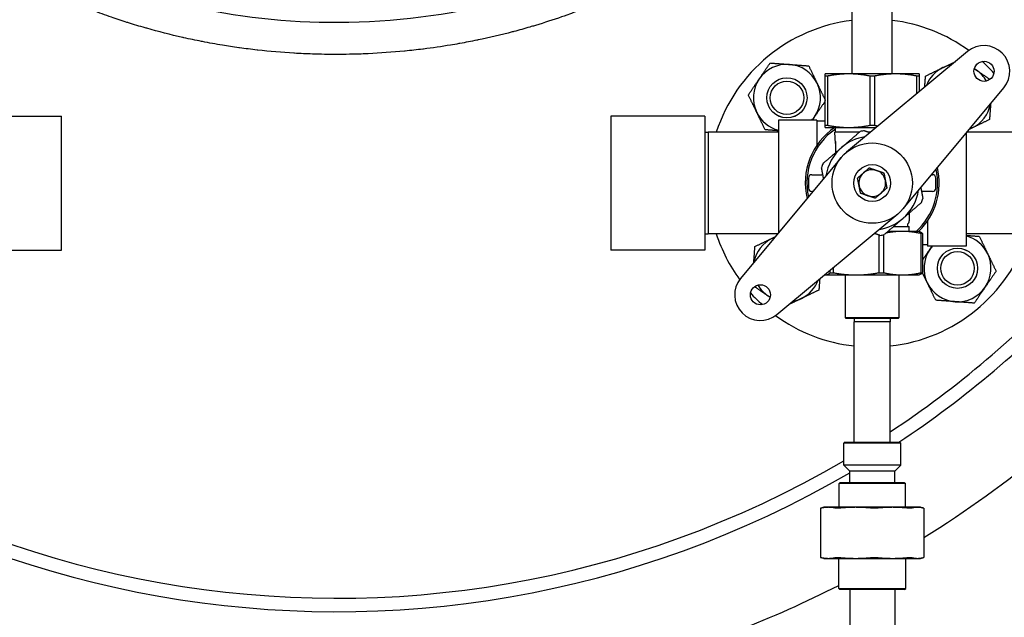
# Model space of a CAD drawing. Header units: inches. Extents: x 18 to 846, y -44 to 561.
# Tile 107 of 256: x 130 to 149, y 212 to 223. Entities that reach past the tile are written whole.
import ezdxf

# ---------------------------------------------------------------- set-up
doc = ezdxf.new("R2010")
doc.units = ezdxf.units.IN
doc.header["$LTSCALE"] = 24
doc.header["$MEASUREMENT"] = 0
doc.layers.add('Visible (ANSI)', color=7, linetype='Continuous', lineweight=30)

msp = doc.modelspace()

# ---------------------------------------------------------------- linework, layer by layer
at = {"layer": 'Visible (ANSI)'}
for p, q in [((145.81912, 221.6815), (145.81912, 222.83686)), ((146.56912, 221.6815), (146.56912, 222.83686)), ((147.97317, 222.09902), (145.71456, 220.22064)), ((145.75662, 221.6815), (145.31912, 221.6815)), ((145.3602, 221.64056), (145.31912, 221.64056)), ((145.31912, 220.72245), (145.31912, 221.64056)), ((145.3602, 221.64056), (145.3602, 220.72245)), ((146.63162, 221.6815), (145.75662, 221.6815)), ((146.2352, 221.64056), (146.15304, 221.64056)), ((146.15304, 220.72245), (146.15304, 221.64056)), ((146.2352, 221.64056), (146.2352, 220.72245)), ((147.06912, 221.6815), (146.63162, 221.6815)), ((147.06912, 221.64056), (147.02804, 221.64056)), ((147.02804, 221.31301), (147.02804, 221.64056)), ((147.06912, 221.64056), (147.06912, 221.34717)), ((146.77077, 219.16444), (148.64914, 221.42305)), ((129.31912, 220.894), (131.06912, 220.894)), ((131.06912, 218.394), (131.06912, 220.894)), ((141.31912, 220.894), (141.31912, 218.394)), ((143.06912, 220.894), (141.31912, 220.894)), ((143.06912, 220.894), (143.06912, 218.394)), ((144.44412, 220.8195), (144.44412, 218.71269)), ((145.16212, 220.8195), (144.44412, 220.8195)), ((145.16212, 220.8195), (145.16212, 220.34932)), ((145.31912, 220.7975), (145.16212, 220.7975)), ((143.06912, 220.59237), (143.13162, 220.594)), ((143.13162, 220.594), (143.13162, 218.694)), ((144.44412, 220.594), (143.13162, 220.594)), ((145.31912, 220.72245), (145.3602, 220.72245)), ((145.31912, 220.6815), (145.75662, 220.6815)), ((145.95451, 220.5925), (145.49412, 220.5925)), ((145.50662, 220.38503), (145.49412, 220.5925)), ((145.50662, 220.5925), (145.50662, 220.6815)), ((145.75662, 220.6815), (146.2687, 220.6815)), ((146.16169, 220.5925), (146.13213, 220.5925)), ((146.15304, 220.72245), (146.2352, 220.72245)), ((150.34508, 220.594), (147.95966, 220.594)), ((145.50662, 220.41792), (145.50662, 220.20664)), ((147.94412, 220.57531), (147.94412, 218.4685)), ((145.61748, 220.12357), (143.73911, 217.86496)), ((145.00662, 219.73775), (145.00662, 219.55025)), ((145.06912, 219.80025), (145.25662, 219.80025)), ((145.27386, 219.80025), (145.25662, 219.80025)), ((147.29954, 219.80025), (147.31912, 219.80025)), ((147.38162, 219.55025), (147.38162, 219.73775)), ((145.0887, 219.48775), (145.06912, 219.48775)), ((147.11439, 219.48775), (147.13162, 219.48775)), ((147.31912, 219.48775), (147.13162, 219.48775)), ((144.41508, 217.18899), (146.67369, 219.06736)), ((146.88162, 219.08136), (146.88162, 218.93761)), ((146.88162, 218.91724), (146.88162, 218.93761)), ((147.22612, 218.93868), (147.22612, 218.4685)), ((146.88162, 218.829), (146.5887, 218.829)), ((146.88162, 218.74185), (146.88162, 218.829)), ((143.06912, 218.69564), (143.13162, 218.694)), ((144.42858, 218.694), (143.13162, 218.694)), ((146.3233, 217.9703), (146.3233, 218.67203)), ((146.40424, 218.67911), (146.40424, 217.9703)), ((146.7554, 218.74185), (146.48754, 218.74185)), ((147.06912, 218.74185), (146.7554, 218.74185)), ((147.06912, 218.74185), (147.08235, 218.73704)), ((147.1348, 218.70091), (147.10656, 218.70091)), ((147.10656, 217.9703), (147.10656, 218.70091)), ((147.1348, 218.70091), (147.1348, 217.9703)), ((150.69162, 218.694), (147.94412, 218.694)), ((129.31912, 218.394), (131.06912, 218.394)), ((143.06912, 218.394), (141.31912, 218.394)), ((147.22612, 218.4905), (147.1348, 218.4905)), ((147.94412, 218.4685), (147.22612, 218.4685)), ((145.41086, 217.9703), (145.41086, 218.01713)), ((145.46356, 218.06096), (145.46356, 217.9703)), ((145.31912, 217.92935), (145.30952, 217.93285)), ((145.31912, 217.92935), (145.33215, 217.92935)), ((145.33215, 217.92935), (145.89343, 217.92935)), ((145.41086, 217.9703), (145.46356, 217.9703)), ((145.69412, 217.13298), (145.69412, 217.92935)), ((145.89343, 217.92935), (146.7554, 217.92935)), ((146.3233, 217.9703), (146.40424, 217.9703)), ((146.69412, 217.13298), (146.69412, 217.92935)), ((146.7554, 217.92935), (147.06912, 217.92935)), ((147.06912, 217.92935), (147.08235, 217.93417)), ((147.10656, 217.9703), (147.1348, 217.9703)), ((145.69412, 217.13298), (146.69412, 217.13298)), ((145.70975, 217.11735), (145.69412, 217.13298)), ((146.6785, 217.11735), (145.70975, 217.11735)), ((145.85826, 217.11735), (145.85662, 217.05485)), ((146.52999, 217.11735), (146.53162, 217.05485)), ((146.6785, 217.11735), (146.69412, 217.13298)), ((146.53162, 217.05485), (145.85662, 217.05485)), ((145.85662, 214.80485), (145.85662, 217.05485)), ((146.53162, 214.80485), (146.53162, 217.05485)), ((145.6785, 214.80485), (145.66287, 214.78923)), ((145.66287, 214.37514), (145.66287, 214.78923)), ((146.72537, 214.78923), (145.66287, 214.78923)), ((145.6785, 214.80485), (146.70975, 214.80485)), ((146.70975, 214.80485), (146.72537, 214.78923)), ((146.72537, 214.37514), (146.72537, 214.78923)), ((146.72537, 214.37514), (145.66287, 214.37514)), ((145.77412, 214.26389), (145.66287, 214.37514)), ((146.61412, 214.26389), (146.72537, 214.37514)), ((146.61412, 214.26389), (145.77412, 214.26389)), ((145.77412, 214.05485), (145.77412, 214.26389)), ((146.61412, 214.05485), (146.61412, 214.26389)), ((145.59621, 214.05485), (145.57537, 214.03402)), ((146.81287, 214.03402), (145.57537, 214.03402)), ((145.57537, 213.59085), (145.57537, 214.03402)), ((145.59621, 214.05485), (146.79204, 214.05485)), ((146.79204, 214.05485), (146.81287, 214.03402)), ((146.81287, 213.59085), (146.81287, 214.03402)), ((145.231, 213.57377), (145.231, 212.65544)), ((145.29412, 213.59085), (145.23605, 213.57529)), ((145.37779, 213.59085), (145.29412, 213.59085)), ((145.88484, 213.59085), (145.37779, 213.59085)), ((146.57307, 213.59085), (145.88484, 213.59085)), ((147.03931, 213.59085), (146.57307, 213.59085)), ((147.09412, 213.59085), (147.03931, 213.59085)), ((147.09412, 213.59085), (147.1522, 213.57529)), ((147.15724, 213.57377), (147.15724, 212.65544)), ((145.29412, 212.63835), (145.23605, 212.65391)), ((145.29412, 212.63835), (145.37779, 212.63835)), ((145.37779, 212.63835), (145.88484, 212.63835)), ((145.56912, 212.07569), (145.56912, 212.63835)), ((145.88484, 212.63835), (146.57307, 212.63835)), ((146.57307, 212.63835), (147.03931, 212.63835)), ((146.81912, 212.07569), (146.81912, 212.63835)), ((147.03931, 212.63835), (147.09412, 212.63835)), ((147.09412, 212.63835), (147.1522, 212.65391)), ((145.56912, 212.07569), (146.81912, 212.07569)), ((145.58996, 212.05485), (145.56912, 212.07569)), ((146.79829, 212.05485), (145.58996, 212.05485)), ((145.77412, 212.05485), (145.77412, 208.03485)), ((146.61412, 212.05485), (146.61412, 208.03485)), ((146.79829, 212.05485), (146.81912, 212.07569))]:
    msp.add_line(p, q, dxfattribs=at)
for centre, radius in [((148.28009, 221.72997), 0.1875), ((144.60313, 221.23499), 0.37513), ((144.60313, 221.23499), 0.375), ((144.60313, 221.23499), 0.3125), ((146.19412, 219.644), 0.75), ((146.19412, 219.644), 0.344), ((147.78511, 218.05301), 0.37513), ((147.78511, 218.05301), 0.375), ((147.78511, 218.05301), 0.3125), ((144.10816, 217.55804), 0.1875)]:
    msp.add_circle(centre, radius, dxfattribs=at)
for centre, radius, start, end in [((146.19412, 219.644), 3.06, 97.039237, 161.913195), ((146.19412, 219.644), 3.06, 53.919004, 82.960763), ((148.28009, 221.72997), 0.48, 320.25137, 129.74863), ((146.19412, 219.644), 3.06, 42.104047, 47.895953), ((144.60313, 221.23499), 0.625, 85.713388, 145.713388), ((144.60313, 221.23499), 0.625, 25.713388, 85.713388), ((147.78511, 221.23499), 0.625, 115.713388, 159.230849), ((147.78511, 221.23499), 0.625, 100.266412, 115.713388), ((147.78511, 221.23499), 0.625, 55.713388, 59.928068), ((147.78511, 221.23499), 0.625, 30.071932, 55.713388), ((144.60313, 221.23499), 0.625, 145.713388, 205.713388), ((144.60313, 221.23499), 0.625, 325.713388, 25.713388), ((144.60313, 221.23499), 0.625, 205.713388, 255.261041), ((147.78511, 221.23499), 0.625, 295.713388, 349.733588), ((144.60313, 221.23499), 0.625, 318.334212, 325.713388), ((146.19412, 219.644), 1.25, 123.901262, 193.381472), ((146.19412, 219.644), 1.21875, 124.339995, 192.271497), ((146.19412, 219.644), 0.9875, 98.360901, 103.129341), ((147.78511, 221.23499), 0.625, 290.769151, 295.713388), ((146.19412, 219.644), 0.875, 98.745911, 130.745121), ((146.19412, 219.644), 0.875, 130.745121, 171.254089), ((146.19412, 219.644), 0.9875, 158.360901, 163.129341), ((146.19412, 219.644), 0.25, 71.227364, 131.227364), ((146.19412, 219.644), 0.25, 11.227364, 71.227364), ((146.19412, 219.644), 1.21875, 312.249407, 12.271497), ((146.19412, 219.644), 1.25, 313.803375, 13.381472), ((145.06912, 219.73775), 0.0625, 90, 180), ((146.19412, 219.644), 0.25, 131.227364, 191.227364), ((146.19412, 219.644), 0.25, 311.227364, 11.227364), ((147.31912, 219.73775), 0.0625, 0, 90), ((145.06912, 219.55025), 0.0625, 180, 270), ((146.19412, 219.644), 0.25, 191.227364, 251.227364), ((146.19412, 219.644), 0.875, 310.745121, 351.254089), ((147.31912, 219.55025), 0.0625, 270, 0), ((146.19412, 219.644), 0.25, 251.227364, 311.227364), ((146.19412, 219.644), 0.9875, 338.360901, 343.129341), ((146.19412, 219.644), 0.875, 278.745911, 310.745121), ((146.88099, 218.86275), 0.03125, 119.332695, 245.235079), ((146.85037, 218.91724), 0.03125, 299.332695, 0), ((146.92026, 218.94788), 0.125, 245.235079, 251.994266), ((136.19412, 230.644), 18.75, 219.593259, 300.331352), ((146.19412, 219.644), 3.06, 198.086805, 216.080996), ((144.60313, 218.05301), 0.625, 115.713388, 169.733588), ((144.60313, 218.05301), 0.625, 110.769151, 115.713388), ((146.19412, 219.644), 0.9875, 278.360901, 283.129341), ((146.19412, 219.644), 3.06, 276.33227, 341.913195), ((147.78511, 218.05301), 0.625, 25.713388, 75.261041), ((136.19412, 230.644), 20.75, 216.04291, 254.548307), ((136.19412, 230.644), 19, 219.669737, 300.278959), ((136.19412, 230.644), 19, 219.669737, 300.278959), ((147.78511, 218.05301), 0.625, 145.713388, 205.713388), ((147.78511, 218.05301), 0.625, 138.334212, 145.713388), ((147.78511, 218.05301), 0.625, 325.713388, 25.713388), ((144.10816, 217.55804), 0.48, 140.25137, 309.74863), ((136.19412, 230.644), 18.75, 303.458533, 317.17781), ((144.60313, 218.05301), 0.625, 210.071932, 235.713388), ((144.60313, 218.05301), 0.625, 295.713388, 339.230849), ((136.19412, 230.644), 19, 303.525568, 316.966917), ((136.19412, 230.644), 19, 303.525568, 316.966917), ((147.78511, 218.05301), 0.625, 205.713388, 265.713388), ((147.78511, 218.05301), 0.625, 265.713388, 325.713388), ((146.19412, 219.644), 3.06, 222.104047, 227.895953), ((144.60313, 218.05301), 0.625, 235.713388, 239.928068), ((144.60313, 218.05301), 0.625, 280.266412, 295.713388), ((146.19412, 219.644), 3.06, 233.919004, 263.66773), ((136.19412, 230.644), 20.75, 301.893568, 317.344369), ((136.19412, 230.644), 20.75, 285.451693, 296.859693)]:
    msp.add_arc(centre, radius, start, end, dxfattribs=at)
for points, knots in [([(144.50662, 225.2936), (144.41584, 225.2006), (144.32326, 225.10975), (144.22912, 225.02112), (144.21622, 225.00897), (144.20329, 224.99687), (144.19033, 224.9848), (144.15639, 224.95321), (144.12225, 224.9219), (144.08793, 224.89089), (144.05246, 224.85883), (144.01672, 224.82703), (143.98072, 224.79547), (143.96791, 224.78424), (143.95507, 224.77304), (143.94219, 224.76188), (143.94198, 224.76169), (143.94176, 224.7615), (143.94155, 224.76132), (143.78476, 224.62537), (143.62317, 224.49419), (143.45754, 224.36813), (143.44409, 224.3579), (143.43062, 224.34769), (143.41712, 224.33753), (143.34006, 224.27949), (143.26215, 224.22256), (143.18347, 224.16676), (143.16982, 224.15708), (143.15615, 224.14743), (143.14245, 224.13782), (142.96903, 224.01611), (142.79198, 223.89989), (142.61221, 223.78939), (142.59853, 223.78098), (142.58484, 223.77261), (142.57113, 223.76427), (142.49687, 223.71908), (142.42217, 223.67487), (142.3471, 223.63165), (142.33665, 223.62563), (142.3262, 223.61964), (142.31573, 223.61366), (142.30242, 223.60605), (142.2891, 223.59848), (142.27576, 223.59093), (142.11684, 223.50103), (141.95546, 223.41501), (141.79198, 223.33295), (141.76681, 223.32032), (141.74159, 223.30777), (141.71631, 223.29532), (141.70378, 223.28915), (141.69123, 223.283), (141.67867, 223.27687), (141.59119, 223.23418), (141.50314, 223.19262), (141.41459, 223.15219), (141.40238, 223.14661), (141.39017, 223.14106), (141.37794, 223.13553), (141.18605, 223.04874), (140.99182, 222.96724), (140.79586, 222.8911), (140.78447, 222.88667), (140.77308, 222.88226), (140.76168, 222.87787), (140.66798, 222.8418), (140.5739, 222.80694), (140.4795, 222.77331), (140.46872, 222.76946), (140.45794, 222.76564), (140.44715, 222.76183), (140.43134, 222.75625), (140.41552, 222.7507), (140.39969, 222.74518), (140.23898, 222.68919), (140.07695, 222.63656), (139.91383, 222.5873), (139.88738, 222.57932), (139.8609, 222.57142), (139.8344, 222.56361), (139.82505, 222.56085), (139.8157, 222.55811), (139.80635, 222.55538), (139.7067, 222.52628), (139.60667, 222.49843), (139.50631, 222.47183), (139.49768, 222.46955), (139.48904, 222.46727), (139.48039, 222.465), (139.26842, 222.40931), (139.05507, 222.35924), (138.84072, 222.31473), (138.83364, 222.31326), (138.82657, 222.3118), (138.81949, 222.31034), (138.71451, 222.28873), (138.60928, 222.26845), (138.50386, 222.2495), (138.49763, 222.24838), (138.49139, 222.24726), (138.48515, 222.24615), (138.43299, 222.23685), (138.38078, 222.22788), (138.32853, 222.21923), (138.16068, 222.19145), (137.99224, 222.16699), (137.82334, 222.14584), (137.81881, 222.14528), (137.81428, 222.14471), (137.80976, 222.14415), (137.70012, 222.13054), (137.5903, 222.11832), (137.48033, 222.1075), (137.4767, 222.10715), (137.47306, 222.10679), (137.46942, 222.10644), (137.24373, 222.08442), (137.01743, 222.06828), (136.79088, 222.05799), (136.78917, 222.05792), (136.78745, 222.05784), (136.78574, 222.05776), (136.67224, 222.05266), (136.55869, 222.04902), (136.44511, 222.04686), (136.44439, 222.04684), (136.44367, 222.04683), (136.44295, 222.04681), (136.36248, 222.04529), (136.28201, 222.04451), (136.20154, 222.04447), (136.05333, 222.04438), (135.90511, 222.0468), (135.75701, 222.05172), (135.75573, 222.05176), (135.75445, 222.05181), (135.75318, 222.05185), (135.64024, 222.05563), (135.52738, 222.06087), (135.41459, 222.06756), (135.41229, 222.0677), (135.40999, 222.06784), (135.40768, 222.06798), (135.18206, 222.08149), (134.95666, 222.10083), (134.73191, 222.12603), (134.72772, 222.1265), (134.72353, 222.12697), (134.71935, 222.12744), (134.61016, 222.13979), (134.50112, 222.15352), (134.39229, 222.16863), (134.38725, 222.16933), (134.38221, 222.17004), (134.37717, 222.17074), (134.27559, 222.18497), (134.17418, 222.2004), (134.07299, 222.21704), (133.94892, 222.23744), (133.82507, 222.25968), (133.70153, 222.28374), (133.69491, 222.28503), (133.68829, 222.28633), (133.68167, 222.28763), (133.57133, 222.30931), (133.46123, 222.33245), (133.35146, 222.35706), (133.34406, 222.35872), (133.33666, 222.36038), (133.32927, 222.36206), (133.10505, 222.41275), (132.88215, 222.46957), (132.66112, 222.53253), (132.65213, 222.53509), (132.64315, 222.53766), (132.63417, 222.54024), (132.58066, 222.55561), (132.52726, 222.57134), (132.47397, 222.58744), (132.4231, 222.6028), (132.37233, 222.61849), (132.32168, 222.63451), (132.31186, 222.63762), (132.30204, 222.64074), (132.29223, 222.64387), (132.19481, 222.67495), (132.09781, 222.70725), (132.00128, 222.74076), (131.88567, 222.78089), (131.7705, 222.82285), (131.65587, 222.86663), (131.6444, 222.87102), (131.63294, 222.87542), (131.62147, 222.87984), (131.52374, 222.91752), (131.4264, 222.95654), (131.32954, 222.99689), (131.31749, 223.00191), (131.30544, 223.00695), (131.29341, 223.01201), (131.09056, 223.09732), (130.88989, 223.18848), (130.69215, 223.28539), (130.67935, 223.29166), (130.66656, 223.29796), (130.65379, 223.30428), (130.63458, 223.31378), (130.61541, 223.32334), (130.59626, 223.33295), (130.5245, 223.36897), (130.45314, 223.40576), (130.38222, 223.4433), (130.36912, 223.45023), (130.35604, 223.45719), (130.34298, 223.46417), (130.24486, 223.51661), (130.14761, 223.5705), (130.05131, 223.6258), (129.95341, 223.68203), (129.85618, 223.73991), (129.75974, 223.79942), (129.74607, 223.80786), (129.73242, 223.81633), (129.71878, 223.82483), (129.62788, 223.88151), (129.5377, 223.93965), (129.44836, 223.99923), (129.43466, 224.00836), (129.42098, 224.01753), (129.40732, 224.02674), (129.21787, 224.15439), (129.03229, 224.28856), (128.85158, 224.42898), (128.83819, 224.43938), (128.82483, 224.44982), (128.81149, 224.4603), (128.72911, 224.525), (128.64775, 224.591), (128.56753, 224.65828), (128.55434, 224.66935), (128.54117, 224.68044), (128.52804, 224.69158), (128.50057, 224.71486), (128.47324, 224.7383), (128.44605, 224.76188), (128.39979, 224.802), (128.35395, 224.84253), (128.30855, 224.88346), (128.21434, 224.96839), (128.12153, 225.05549), (128.03037, 225.14469), (128.01768, 225.15711), (128.00502, 225.16956), (127.99239, 225.18206), (127.91954, 225.25417), (127.84776, 225.32762), (127.77719, 225.40236), (127.76513, 225.41514), (127.7531, 225.42795), (127.74111, 225.4408), (127.71113, 225.47292), (127.68137, 225.50528), (127.65185, 225.53787), (127.53229, 225.66984), (127.41652, 225.80557), (127.30511, 225.94475), (127.29469, 225.95778), (127.2843, 225.97083), (127.27395, 225.98392), (127.21039, 226.06427), (127.14829, 226.14575), (127.08774, 226.22828), (127.07811, 226.2414), (127.06853, 226.25454), (127.05898, 226.26771), (127, 226.34908), (126.94254, 226.43145), (126.88665, 226.51476), (126.81769, 226.61756), (126.75076, 226.72233), (126.68609, 226.829), (126.67796, 226.84241), (126.66987, 226.85584), (126.66181, 226.8693), (126.60702, 226.96088), (126.5539, 227.05382), (126.50271, 227.14778), (126.49563, 227.16078), (126.48858, 227.17381), (126.48157, 227.18685), (126.40162, 227.33561), (126.32641, 227.48704), (126.25632, 227.64077), (126.25097, 227.65251), (126.24564, 227.66427), (126.24035, 227.67604), (126.22056, 227.72002), (126.2012, 227.76418), (126.18226, 227.80851), (126.17746, 227.81975), (126.17268, 227.83101), (126.16793, 227.84227), (126.1253, 227.94343), (126.08488, 228.04548), (126.04676, 228.1483), (126.04296, 228.15854), (126.03919, 228.16879), (126.03543, 228.17905), (126.0183, 228.2259), (126.00164, 228.2729), (125.98546, 228.32005), (125.9821, 228.32984), (125.97876, 228.33964), (125.97544, 228.34945), (125.96143, 228.39084), (125.9478, 228.43235), (125.93453, 228.47396), (125.91971, 228.52048), (125.90532, 228.56723), (125.89137, 228.61421), (125.88615, 228.6318), (125.88099, 228.64943), (125.87589, 228.66709), (125.87332, 228.676), (125.87077, 228.68492), (125.86823, 228.69384), (125.85415, 228.74332), (125.84057, 228.79303), (125.82751, 228.84296), (125.82535, 228.85119), (125.82321, 228.85943), (125.82108, 228.86768), (125.79286, 228.97709), (125.76707, 229.0877), (125.74391, 229.19892), (125.74258, 229.20533), (125.74125, 229.21175), (125.73993, 229.21817), (125.72901, 229.27136), (125.71869, 229.32467), (125.70898, 229.37808), (125.70798, 229.3836), (125.70698, 229.38913), (125.70599, 229.39465), (125.67491, 229.56799), (125.65025, 229.74242), (125.63213, 229.91737), (125.63177, 229.92087), (125.63141, 229.92437), (125.63105, 229.92787), (125.60679, 230.1657), (125.59463, 230.40447), (125.59458, 230.64275), (125.59458, 230.64317), (125.59458, 230.64358), (125.59458, 230.644)], [0.311474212, 0.311474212, 0.311474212, 0.311474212, 0.317905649, 0.317905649, 0.317905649, 0.318787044, 0.318787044, 0.318787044, 0.321095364, 0.321095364, 0.321095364, 0.323480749, 0.323480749, 0.323480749, 0.324329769, 0.324329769, 0.324329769, 0.324343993, 0.324343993, 0.324343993, 0.334680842, 0.334680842, 0.334680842, 0.335520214, 0.335520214, 0.335520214, 0.340310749, 0.340310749, 0.340310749, 0.341142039, 0.341142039, 0.341142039, 0.351665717, 0.351665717, 0.351665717, 0.352466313, 0.352466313, 0.352466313, 0.356803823, 0.356803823, 0.356803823, 0.357407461, 0.357407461, 0.357407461, 0.358174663, 0.358174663, 0.358174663, 0.367313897, 0.367313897, 0.367313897, 0.368721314, 0.368721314, 0.368721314, 0.369419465, 0.369419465, 0.369419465, 0.374282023, 0.374282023, 0.374282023, 0.374952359, 0.374952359, 0.374952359, 0.385472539, 0.385472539, 0.385472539, 0.386084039, 0.386084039, 0.386084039, 0.391108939, 0.391108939, 0.391108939, 0.391682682, 0.391682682, 0.391682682, 0.392523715, 0.392523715, 0.392523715, 0.40106218, 0.40106218, 0.40106218, 0.402446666, 0.402446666, 0.402446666, 0.402934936, 0.402934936, 0.402934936, 0.408136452, 0.408136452, 0.408136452, 0.408584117, 0.408584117, 0.408584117, 0.419565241, 0.419565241, 0.419565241, 0.419927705, 0.419927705, 0.419927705, 0.425304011, 0.425304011, 0.425304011, 0.425622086, 0.425622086, 0.425622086, 0.428281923, 0.428281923, 0.428281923, 0.436826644, 0.436826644, 0.436826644, 0.437055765, 0.437055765, 0.437055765, 0.442601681, 0.442601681, 0.442601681, 0.442785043, 0.442785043, 0.442785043, 0.45416634, 0.45416634, 0.45416634, 0.454252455, 0.454252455, 0.454252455, 0.459954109, 0.459954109, 0.459954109, 0.459990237, 0.459990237, 0.459990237, 0.464029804, 0.464029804, 0.464029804, 0.471470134, 0.471470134, 0.471470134, 0.471534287, 0.471534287, 0.471534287, 0.477207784, 0.477207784, 0.477207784, 0.477323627, 0.477323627, 0.477323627, 0.488672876, 0.488672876, 0.488672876, 0.488884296, 0.488884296, 0.488884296, 0.494398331, 0.494398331, 0.494398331, 0.494653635, 0.494653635, 0.494653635, 0.499800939, 0.499800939, 0.499800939, 0.5061116, 0.5061116, 0.5061116, 0.506449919, 0.506449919, 0.506449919, 0.512087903, 0.512087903, 0.512087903, 0.512467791, 0.512467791, 0.512467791, 0.523988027, 0.523988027, 0.523988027, 0.5244563, 0.5244563, 0.5244563, 0.527247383, 0.527247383, 0.527247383, 0.529912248, 0.529912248, 0.529912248, 0.530428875, 0.530428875, 0.530428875, 0.535559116, 0.535559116, 0.535559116, 0.541703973, 0.541703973, 0.541703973, 0.542318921, 0.542318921, 0.542318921, 0.547563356, 0.547563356, 0.547563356, 0.54821591, 0.54821591, 0.54821591, 0.559212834, 0.559212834, 0.559212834, 0.559924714, 0.559924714, 0.559924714, 0.560994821, 0.560994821, 0.560994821, 0.565005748, 0.565005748, 0.565005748, 0.565746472, 0.565746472, 0.565746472, 0.571308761, 0.571308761, 0.571308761, 0.57696392, 0.57696392, 0.57696392, 0.577765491, 0.577765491, 0.577765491, 0.583109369, 0.583109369, 0.583109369, 0.583928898, 0.583928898, 0.583928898, 0.59529435, 0.59529435, 0.59529435, 0.596136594, 0.596136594, 0.596136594, 0.601339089, 0.601339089, 0.601339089, 0.602194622, 0.602194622, 0.602194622, 0.603984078, 0.603984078, 0.603984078, 0.607028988, 0.607028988, 0.607028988, 0.613347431, 0.613347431, 0.613347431, 0.614226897, 0.614226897, 0.614226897, 0.619301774, 0.619301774, 0.619301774, 0.620169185, 0.620169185, 0.620169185, 0.622337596, 0.622337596, 0.622337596, 0.631118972, 0.631118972, 0.631118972, 0.631940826, 0.631940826, 0.631940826, 0.636987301, 0.636987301, 0.636987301, 0.637789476, 0.637789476, 0.637789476, 0.642744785, 0.642744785, 0.642744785, 0.648859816, 0.648859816, 0.648859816, 0.649628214, 0.649628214, 0.649628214, 0.654854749, 0.654854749, 0.654854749, 0.655577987, 0.655577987, 0.655577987, 0.663826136, 0.663826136, 0.663826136, 0.664456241, 0.664456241, 0.664456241, 0.666810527, 0.666810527, 0.666810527, 0.667407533, 0.667407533, 0.667407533, 0.672768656, 0.672768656, 0.672768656, 0.673302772, 0.673302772, 0.673302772, 0.675741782, 0.675741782, 0.675741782, 0.676248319, 0.676248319, 0.676248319, 0.678386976, 0.678386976, 0.678386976, 0.68077813, 0.68077813, 0.68077813, 0.681673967, 0.681673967, 0.681673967, 0.682125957, 0.682125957, 0.682125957, 0.684631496, 0.684631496, 0.684631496, 0.685044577, 0.685044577, 0.685044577, 0.690526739, 0.690526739, 0.690526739, 0.690843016, 0.690843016, 0.690843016, 0.693463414, 0.693463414, 0.693463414, 0.693734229, 0.693734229, 0.693734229, 0.702234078, 0.702234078, 0.702234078, 0.702404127, 0.702404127, 0.702404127, 0.713956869, 0.713956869, 0.713956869, 0.713977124, 0.713977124, 0.713977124, 0.713977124]), ([(126.19412, 230.644), (126.19412, 230.0002), (126.29137, 229.35661), (126.66972, 228.11716), (126.94944, 227.52121), (127.697, 226.36185), (128.17801, 225.8049), (129.32372, 224.77929), (129.99807, 224.31832), (131.55836, 223.50729), (132.46028, 223.17851), (134.3224, 222.74731), (135.28103, 222.64065), (137.26584, 222.64776), (138.29178, 222.77795), (140.23168, 223.27732), (141.14733, 223.64173), (142.82892, 224.59234), (143.59045, 225.18407), (144.3202, 225.96974), (144.41502, 226.07732), (144.50659, 226.18691)], [-6.28318531, -6.28318531, -6.28318531, -6.28318531, -6.05008592, -6.05008592, -5.81833137, -5.81833137, -5.56784523, -5.56784523, -5.30152743, -5.30152743, -5.00175331, -5.00175331, -4.70778552, -4.70778552, -4.3927688, -4.3927688, -4.08388685, -4.08388685, -3.76720646, -3.76720646, -3.71811354, -3.71811354, -3.71811354, -3.71811354]), ([(145.50662, 220.41792), (145.50662, 220.41795), (145.50662, 220.41798), (145.50662, 220.41854), (145.50664, 220.41899), (145.50669, 220.41976), (145.50673, 220.42001), (145.50678, 220.42018), (145.50678, 220.42018), (145.50678, 220.42018)], [0, 0, 0, 0, 0.0003134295, 0.0003134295, 0.0055212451, 0.0055212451, 0.0114431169, 0.0114431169, 0.0115315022, 0.0115315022, 0.0115315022, 0.0115315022]), ([(145.24262, 213.57597), (145.23563, 213.57448), (145.23178, 213.57374), (145.23056, 213.57374), (145.23218, 213.57425), (145.23605, 213.57529)], [0.414702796, 0.414702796, 0.414702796, 0.414702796, 0.535378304, 0.535378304, 0.636105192, 0.636105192, 0.636105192, 0.636105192]), ([(145.58337, 213.57597), (145.56778, 213.57448), (145.55338, 213.57374), (145.53006, 213.57374), (145.51994, 213.57448), (145.51295, 213.57597)], [0.414702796, 0.414702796, 0.414702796, 0.414702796, 0.535378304, 0.535378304, 0.656053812, 0.656053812, 0.656053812, 0.656053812]), ([(146.28189, 213.57597), (146.26683, 213.57448), (146.25032, 213.57374), (146.21867, 213.57374), (146.2019, 213.57448), (146.18631, 213.57597)], [0.414702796, 0.414702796, 0.414702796, 0.414702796, 0.535378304, 0.535378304, 0.656053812, 0.656053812, 0.656053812, 0.656053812]), ([(146.929, 213.57597), (146.92329, 213.57448), (146.91434, 213.57374), (146.8929, 213.57374), (146.8793, 213.57448), (146.86424, 213.57597)], [0.414702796, 0.414702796, 0.414702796, 0.414702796, 0.535378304, 0.535378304, 0.656053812, 0.656053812, 0.656053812, 0.656053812]), ([(145.23605, 212.65391), (145.23218, 212.65495), (145.23056, 212.65546), (145.23178, 212.65546), (145.23563, 212.65473), (145.24262, 212.65323)], [1.312623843, 1.312623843, 1.312623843, 1.312623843, 1.413350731, 1.413350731, 1.534026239, 1.534026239, 1.534026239, 1.534026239]), ([(145.51295, 212.65323), (145.51994, 212.65473), (145.53006, 212.65546), (145.55338, 212.65546), (145.56778, 212.65473), (145.58337, 212.65323)], [1.292675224, 1.292675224, 1.292675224, 1.292675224, 1.413350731, 1.413350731, 1.534026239, 1.534026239, 1.534026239, 1.534026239]), ([(146.18631, 212.65323), (146.2019, 212.65473), (146.21867, 212.65546), (146.25032, 212.65546), (146.26683, 212.65473), (146.28189, 212.65323)], [1.292675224, 1.292675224, 1.292675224, 1.292675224, 1.413350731, 1.413350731, 1.534026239, 1.534026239, 1.534026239, 1.534026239]), ([(146.86424, 212.65323), (146.8793, 212.65473), (146.8929, 212.65546), (146.91434, 212.65546), (146.92329, 212.65473), (146.929, 212.65323)], [1.292675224, 1.292675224, 1.292675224, 1.292675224, 1.413350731, 1.413350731, 1.534026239, 1.534026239, 1.534026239, 1.534026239])]:
    msp.add_open_spline(points, degree=3, knots=knots, dxfattribs=at)
for points, weights in [([(144.08674, 221.58708), (144.18108, 221.72544), (144.29001, 221.88522)], [1, 1.0379548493, 1]), ([(144.29001, 221.88522), (144.48285, 221.87076), (144.64985, 221.85824)], [1, 1.0379548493, 1]), ([(147.51394, 221.7981), (147.62511, 221.85164), (147.7453, 221.90951)], [1, 1.02768749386, 1.0149797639]), ([(144.64985, 221.85824), (144.81685, 221.84573), (145.00968, 221.83127)], [1, 1.0379548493, 1]), ([(145.00968, 221.83127), (145.09358, 221.65705), (145.16624, 221.50616)], [1, 1.0379548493, 1]), ([(147.18883, 221.64154), (147.36306, 221.72544), (147.51394, 221.7981)], [1, 1.0379548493, 1]), ([(148.09874, 221.77761), (148.11799, 221.76448), (148.1372, 221.75139)], [1.00882983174, 1.0051002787, 1]), ([(148.1372, 221.75139), (148.2571, 221.66963), (148.39068, 221.57856)], [1, 1.03272597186, 1.00901703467]), ([(143.88346, 221.28894), (143.9924, 221.44871), (144.08674, 221.58708)], [1, 1.0379548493, 1]), ([(145.16624, 221.50616), (145.23742, 221.35836), (145.31912, 221.18869)], [1, 1.03715018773, 1.0015752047]), ([(145.31912, 221.64056), (145.31912, 221.6815), (145.31912, 221.6815)], [1.06691969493, 1.06560189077, 1]), ([(145.75662, 221.6815), (145.57038, 221.6815), (145.3602, 221.64056)], [1, 1.06560189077, 1.06691969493]), ([(146.15304, 221.64056), (145.94286, 221.6815), (145.75662, 221.6815)], [1.06691969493, 1.06560189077, 1]), ([(146.63162, 221.6815), (146.44538, 221.6815), (146.2352, 221.64056)], [1, 1.06560189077, 1.06691969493]), ([(147.02804, 221.64056), (146.81786, 221.6815), (146.63162, 221.6815)], [1.06691969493, 1.06560189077, 1]), ([(147.06912, 221.6815), (147.06912, 221.6815), (147.06912, 221.64056)], [1, 1.06560189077, 1.06691969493]), ([(147.17326, 221.43378), (147.1806, 221.5317), (147.18883, 221.64154)], [1.01869970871, 1.02127314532, 1]), ([(144.04002, 220.96382), (143.96736, 221.11471), (143.88346, 221.28894)], [1, 1.0379548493, 1]), ([(145.31912, 221.17565), (145.21238, 221.0191), (145.11953, 220.88291)], [1.00121821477, 1.03733563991, 1]), ([(144.19658, 220.63871), (144.11268, 220.81294), (144.04002, 220.96382)], [1, 1.0379548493, 1]), ([(148.40385, 221.12811), (148.3934, 220.98869), (148.38139, 220.82844)], [1.01092485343, 1.03133934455, 1]), ([(145.11953, 220.88291), (145.09799, 220.85132), (145.07629, 220.8195)], [1, 1.0084173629, 1.01310123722]), ([(148.38139, 220.82844), (148.20717, 220.74454), (148.05628, 220.67188)], [1, 1.0379548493, 1]), ([(144.44412, 220.62016), (144.32825, 220.62884), (144.19658, 220.63871)], [1.01666052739, 1.02560831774, 1]), ([(145.31912, 220.6815), (145.31912, 220.6815), (145.31912, 220.72245)], [1, 1.06560189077, 1.06691969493]), ([(145.3602, 220.72245), (145.57038, 220.6815), (145.75662, 220.6815)], [1.06691969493, 1.06560189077, 1]), ([(145.62301, 220.30692), (145.78594, 220.44728), (145.96981, 220.60569)], [1, 1.06560189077, 1.06691969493]), ([(145.75662, 220.6815), (145.94286, 220.6815), (146.15304, 220.72245)], [1, 1.06560189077, 1.06691969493]), ([(146.05053, 220.62101), (146.10294, 220.6027), (146.15295, 220.58523)], [1.06691969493, 1.06661796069, 1.06294606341]), ([(146.2352, 220.72245), (146.26976, 220.71572), (146.30314, 220.71014)], [1.06691969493, 1.06670279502, 1.06474440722]), ([(148.05628, 220.67188), (148.02978, 220.65912), (148.00316, 220.6463)], [1, 1.00646431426, 1.01072667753]), ([(145.27622, 220.00815), (145.46009, 220.16656), (145.62301, 220.30692)], [1.06691969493, 1.06560189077, 1]), ([(145.28774, 219.72708), (145.26922, 219.82469), (145.24912, 219.93059)], [1.05305090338, 1.06633401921, 1.06691969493]), ([(146.02936, 219.83203), (146.07974, 219.87618), (146.13792, 219.92715)], [1, 1.0379548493, 1]), ([(146.13792, 219.92715), (146.21115, 219.90226), (146.27458, 219.8807)], [1, 1.0379548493, 1]), ([(146.27458, 219.8807), (146.338, 219.85915), (146.41123, 219.83425)], [1, 1.0379548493, 1]), ([(145.9208, 219.7369), (145.97898, 219.78788), (146.02936, 219.83203)], [1, 1.0379548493, 1]), ([(145.94891, 219.59533), (145.93586, 219.66103), (145.9208, 219.7369)], [1, 1.0379548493, 1]), ([(146.41123, 219.83425), (146.4263, 219.75838), (146.43934, 219.69268)], [1, 1.0379548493, 1]), ([(146.43934, 219.69268), (146.45238, 219.62697), (146.46744, 219.5511)], [1, 1.0379548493, 1]), ([(145.97701, 219.45375), (145.96195, 219.52962), (145.94891, 219.59533)], [1, 1.0379548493, 1]), ([(146.46744, 219.5511), (146.40927, 219.50012), (146.35888, 219.45598)], [1, 1.0379548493, 1]), ([(147.1005, 219.56092), (147.11903, 219.46332), (147.13912, 219.35742)], [1.05305090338, 1.06633401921, 1.06691969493]), ([(146.11367, 219.4073), (146.05025, 219.42886), (145.97701, 219.45375)], [1, 1.0379548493, 1]), ([(146.25033, 219.36085), (146.17709, 219.38574), (146.11367, 219.4073)], [1, 1.0379548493, 1]), ([(146.35888, 219.45598), (146.3085, 219.41183), (146.25033, 219.36085)], [1, 1.0379548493, 1]), ([(147.11203, 219.27985), (146.92816, 219.12145), (146.76523, 218.98108)], [1.06691969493, 1.06560189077, 1]), ([(146.76523, 218.98108), (146.60231, 218.84072), (146.41843, 218.68232)], [1, 1.06560189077, 1.06691969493]), ([(144.00685, 218.45956), (144.18108, 218.54346), (144.33196, 218.61612)], [1, 1.0379548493, 1]), ([(144.33196, 218.61612), (144.35847, 218.62888), (144.38509, 218.6417)], [1, 1.00646431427, 1.01072667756]), ([(146.33771, 218.667), (146.2853, 218.68531), (146.2353, 218.70277)], [1.06691969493, 1.06661796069, 1.06294606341]), ([(146.7554, 218.74185), (146.61048, 218.74185), (146.4514, 218.71072)], [1, 1.06230639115, 1.07589894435]), ([(147.10656, 218.70091), (146.92038, 218.74185), (146.7554, 218.74185)], [1.0788594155, 1.07154778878, 1]), ([(147.08235, 218.73704), (147.10719, 218.728), (147.1348, 218.70091)], [1.04091032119, 1.07401051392, 1.0788594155]), ([(147.94412, 218.66785), (148.05999, 218.65916), (148.19166, 218.64929)], [1.0166605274, 1.02560831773, 1]), ([(148.19166, 218.64929), (148.27556, 218.47507), (148.34822, 218.32418)], [1, 1.0379548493, 1]), ([(143.98439, 218.1599), (143.99484, 218.29932), (144.00685, 218.45956)], [1.01092485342, 1.03133934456, 1]), ([(147.1348, 218.20867), (147.20402, 218.3102), (147.26872, 218.40509)], [1.01657958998, 1.0257231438, 1]), ([(147.26872, 218.40509), (147.29025, 218.43668), (147.31195, 218.4685)], [1, 1.0084173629, 1.01310123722]), ([(148.34822, 218.32418), (148.42088, 218.1733), (148.50478, 217.99907)], [1, 1.0379548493, 1]), ([(145.21499, 217.85423), (145.20765, 217.75631), (145.19941, 217.64646)], [1.01869970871, 1.02127314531, 1]), ([(145.3096, 217.93291), (145.32094, 217.92935), (145.33215, 217.92935)], [1.03598103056, 1.0206715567, 1]), ([(145.33215, 217.92935), (145.36913, 217.92935), (145.41086, 217.9703)], [1, 1.07154778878, 1.0788594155]), ([(145.46356, 217.9703), (145.69148, 217.92935), (145.89343, 217.92935)], [1.0788594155, 1.07154778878, 1]), ([(145.89343, 217.92935), (146.09538, 217.92935), (146.3233, 217.9703)], [1, 1.07154778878, 1.0788594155]), ([(146.40424, 217.9703), (146.59042, 217.92935), (146.7554, 217.92935)], [1.0788594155, 1.07154778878, 1]), ([(146.7554, 217.92935), (146.92038, 217.92935), (147.10656, 217.9703)], [1, 1.07154778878, 1.0788594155]), ([(147.1348, 217.9703), (147.10719, 217.94321), (147.08235, 217.93417)], [1.0788594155, 1.07401051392, 1.04091032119]), ([(147.222, 217.78184), (147.17835, 217.87249), (147.13238, 217.96796)], [1, 1.02246126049, 1.01833786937]), ([(148.50478, 217.99907), (148.39585, 217.8393), (148.30151, 217.70093)], [1, 1.0379548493, 1]), ([(144.25105, 217.53662), (144.13114, 217.61837), (143.99756, 217.70945)], [1, 1.03272597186, 1.00901703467]), ([(147.37856, 217.45673), (147.29466, 217.63096), (147.222, 217.78184)], [1, 1.0379548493, 1]), ([(148.30151, 217.70093), (148.20717, 217.56256), (148.09823, 217.40279)], [1, 1.0379548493, 1]), ([(144.2895, 217.5104), (144.27025, 217.52353), (144.25105, 217.53662)], [1.00882983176, 1.00510027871, 1]), ([(144.8743, 217.4899), (144.76313, 217.43637), (144.64295, 217.37849)], [1, 1.02768749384, 1.01497976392]), ([(145.19941, 217.64646), (145.02519, 217.56256), (144.8743, 217.4899)], [1, 1.0379548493, 1]), ([(147.7384, 217.42976), (147.5714, 217.44228), (147.37856, 217.45673)], [1, 1.0379548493, 1]), ([(148.09823, 217.40279), (147.9054, 217.41724), (147.7384, 217.42976)], [1, 1.0379548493, 1]), ([(145.37779, 213.59085), (145.31223, 213.59085), (145.24262, 213.57597)], [1, 1.04951712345, 1.06851824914]), ([(145.51295, 213.57597), (145.44335, 213.59085), (145.37779, 213.59085)], [1.06851824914, 1.04951712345, 1]), ([(145.88484, 213.59085), (145.73862, 213.59085), (145.58337, 213.57597)], [1, 1.04951712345, 1.06851824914]), ([(146.18631, 213.57597), (146.03106, 213.59085), (145.88484, 213.59085)], [1.06851824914, 1.04951712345, 1]), ([(146.57307, 213.59085), (146.43184, 213.59085), (146.28189, 213.57597)], [1, 1.04951712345, 1.06851824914]), ([(146.86424, 213.57597), (146.71429, 213.59085), (146.57307, 213.59085)], [1.06851824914, 1.04951712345, 1]), ([(147.03931, 213.59085), (146.9858, 213.59085), (146.929, 213.57597)], [1, 1.04951712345, 1.06851824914]), ([(147.14963, 213.57597), (147.09282, 213.59085), (147.03931, 213.59085)], [1.06851824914, 1.04951712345, 1]), ([(145.24262, 212.65323), (145.31223, 212.63835), (145.37779, 212.63835)], [1.06851824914, 1.04951712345, 1]), ([(145.37779, 212.63835), (145.44335, 212.63835), (145.51295, 212.65323)], [1, 1.04951712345, 1.06851824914]), ([(145.58337, 212.65323), (145.73862, 212.63835), (145.88484, 212.63835)], [1.06851824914, 1.04951712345, 1]), ([(145.88484, 212.63835), (146.03106, 212.63835), (146.18631, 212.65323)], [1, 1.04951712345, 1.06851824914]), ([(146.28189, 212.65323), (146.43184, 212.63835), (146.57307, 212.63835)], [1.06851824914, 1.04951712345, 1]), ([(146.57307, 212.63835), (146.71429, 212.63835), (146.86424, 212.65323)], [1, 1.04951712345, 1.06851824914]), ([(146.929, 212.65323), (146.9858, 212.63835), (147.03931, 212.63835)], [1.06851824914, 1.04951712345, 1]), ([(147.03931, 212.63835), (147.09282, 212.63835), (147.14963, 212.65323)], [1, 1.04951712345, 1.06851824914])]:
    msp.add_rational_spline(points, weights, degree=2, dxfattribs=at)
for points in [[(147.15724, 213.57377), (147.15721, 213.57391), (147.15471, 213.57464), (147.14963, 213.57597)], [(147.14963, 212.65323), (147.15471, 212.65456), (147.15721, 212.65529), (147.15724, 212.65544)]]:
    msp.add_open_spline(points, degree=3, dxfattribs=at)

doc.saveas('drawing.dxf')
